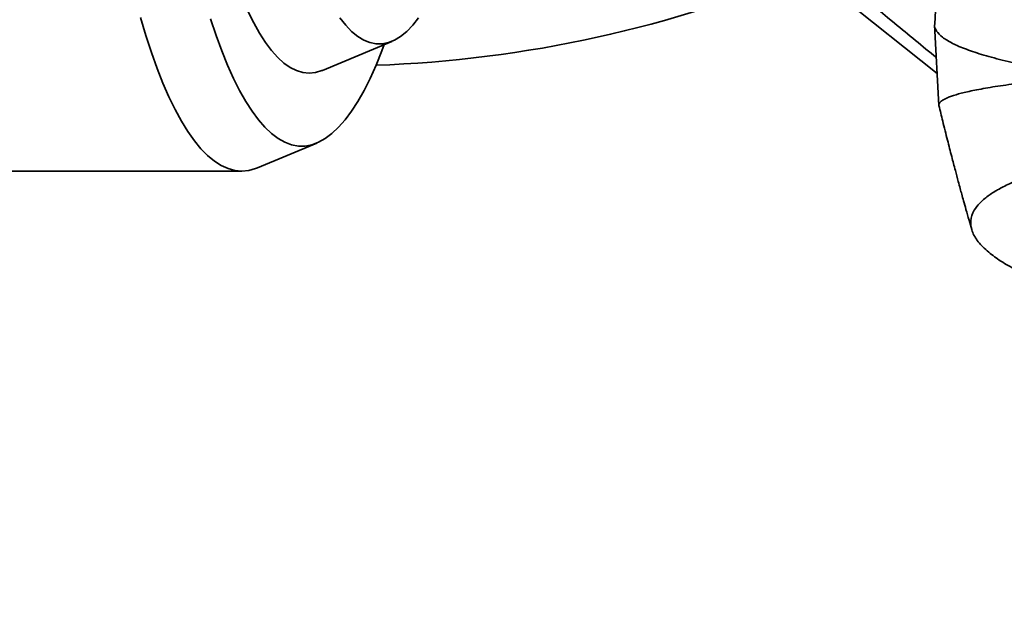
# Model space of a CAD drawing. Header units: millimetres. Extents: x 0 to 11920, y 0 to 8400.
# Tile 32 of 47: x 8579 to 8854, y 4380 to 4544. Entities that reach past the tile are written whole.
import ezdxf

# ---------------------------------------------------------------- set-up
doc = ezdxf.new("R2010")
doc.units = ezdxf.units.MM
doc.header["$LTSCALE"] = 20
doc.layers.add('THICK_LINE', color=7, linetype='Continuous')
doc.styles.add('SLDTEXTSTYLE0', font='TXT', dxfattribs={"width": 0.605})
doc.dimstyles.new('SLDDIMSTYLE0', dxfattribs={"dimtxt": 70, "dimasz": 70, "dimexe": 0, "dimexo": 0.0625, "dimgap": 17.5, "dimtad": 1, "dimdec": 4, "dimlfac": 20, "dimzin": 12, "dimdsep": 46, "dimtxsty": 'SLDTEXTSTYLE0', "dimsah": 1, "dimcen": 0.09, "dimadec": 1, "dimazin": 3, "dimtfac": 1, "dimtofl": 0, "dimtmove": 0, "dimatfit": 3, "dimfxl": 1, "dimfrac": 2, "dimtolj": 1, "dimtzin": 12, "dimarcsym": 0})

# ---------------------------------------------------------------- blocks, each defined once
blk = doc.blocks.new('_D')
at = {"layer": 'THICK_LINE'}
for p, q in [((10790.83, 4875.03), (11665.94, 4875.03)), ((5806.54, 4370.76), (5712.48, 4354.17))]:
    blk.add_line(p, q, dxfattribs=at)
blk.add_arc((8666.42, 4875.03), 2969.52, 190, 0, dxfattribs=at)
for points in [[(11635.94, 4875.03), (11625.12, 4805.15), (11645.11, 4804.92)], [(5742.02, 4359.38), (5745.16, 4288.74), (5764.82, 4292.44)]]:
    blk.add_solid(points, dxfattribs=at)
at = {"layer": 'THICK_LINE', "insert": (8818.29, 1998.04), "char_height": 70, "attachment_point": 1, "rotation": 5, "style": 'SLDTEXTSTYLE0'}
blk.add_mtext('170°', dxfattribs=at)

msp = doc.modelspace()

# ---------------------------------------------------------------- linework, layer by layer
at = {"color": 7, "linetype": 'Continuous', "lineweight": 35}
for p, q in [((8836.5437844, 4573.7302945), (8834.9348306, 4543.2567588)), ((8799.3822254, 4558.2771514), (8835.6422975, 4529.4345878)), ((8834.9245756, 4543.0283291), (8836.117604, 4520.432222)), ((8663.4451607, 4530.2700752), (8682.8445909, 4538.3933642)), ((8645.234983, 4502.9545446), (8661.8655529, 4509.918405)), ((8404.987711, 4502.0304045), (8640.8096055, 4502.0304045))]:
    msp.add_line(p, q, dxfattribs=at)
at = {"color": 7, "linetype": 'Continuous', "lineweight": 35, "flags": 128}
for points in [[(8642.54203, 4546.8459961), (8644.1413868, 4543.6002035), (8645.7770783, 4540.6753854), (8647.4452841, 4538.0783731), (8649.1421081, 4535.8152318), (8650.8635873, 4533.8912473), (8652.6057011, 4532.3109131), (8654.3643806, 4531.0779201), (8656.1355185, 4530.1951482), (8657.9149782, 4529.664659), (8659.6986036, 4529.4876914), (8661.482229, 4529.664659), (8663.2616887, 4530.1951482), (8663.4451607, 4530.2700752)], [(8612.4525925, 4545.0464163), (8613.9456887, 4540.0306772), (8615.4913723, 4535.2909517), (8617.0866176, 4530.8365181), (8618.7283017, 4526.676096), (8620.413211, 4522.8178297), (8622.1380472, 4519.269272), (8623.8994339, 4516.0373692), (8625.693923, 4513.1284481), (8627.5180017, 4510.548203), (8629.3680995, 4508.3016848), (8631.2405945, 4506.3932911), (8633.1318212, 4504.8267578), (8635.0380776, 4503.6051514), (8636.9556321, 4502.7308633), (8638.8807309, 4502.2056049), (8640.8096055, 4502.0304045), (8642.7384802, 4502.2056049), (8644.6635789, 4502.7308633), (8645.234983, 4502.9545446)], [(8632.0739208, 4544.6722955), (8633.6010728, 4540.0743433), (8635.1772802, 4535.7643562), (8636.7993231, 4531.7511394), (8638.4638876, 4528.0428915), (8640.167573, 4524.6471884), (8641.906899, 4521.5709672), (8643.6783121, 4518.8205125), (8645.4781935, 4516.4014433), (8647.3028661, 4514.3187016), (8649.1486021, 4512.5765424), (8651.0116309, 4511.1785248), (8652.8881464, 4510.1275049), (8654.774315, 4509.4256297), (8656.6662834, 4509.0743333), (8658.5601863, 4509.0743333), (8660.4521547, 4509.4256297), (8662.3383233, 4510.1275049), (8664.2148388, 4511.1785248), (8666.0778676, 4512.5765424), (8667.9236036, 4514.3187016), (8669.7482762, 4516.4014433), (8671.5481576, 4518.8205125), (8673.3195707, 4521.5709672), (8675.0588967, 4524.6471884), (8676.7625821, 4528.0428915), (8678.4271466, 4531.7511394), (8680.0491895, 4535.7643562), (8680.7010697, 4537.4957893)], [(8668.2601458, 4545.0030704), (8669.9124552, 4542.9284308), (8671.5877374, 4541.1917498), (8673.2818925, 4539.7972775), (8674.9907747, 4538.7484263), (8676.710202, 4538.047763), (8678.4359668, 4537.6970021), (8680.1638458, 4537.6970021), (8681.8896106, 4538.047763), (8683.609038, 4538.7484263), (8685.3179202, 4539.7972775), (8687.0120753, 4541.1917498), (8688.6873574, 4542.9284308), (8690.3396669, 4545.0030704)]]:
    msp.add_lwpolyline(points, dxfattribs=at)
at = {"color": 7, "linetype": 'Continuous', "lineweight": 35}
msp.add_arc((8666.4239933, 4875.0304045), 343.5265853, 271.999668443, 292.850063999, dxfattribs=at)
for points, knots in [([(8835.4091816, 4533.8498303), (8831.5032342, 4537.0598716), (8817.067208, 4548.9238916), (8802.5410847, 4560.8488514), (8791.9452864, 4569.5472815)], [0, 0, 0, 0, 0.2705694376, 1, 1, 1, 1]), ([(8834.9922848, 4543.292968), (8834.9666253, 4543.2054517), (8834.7707624, 4542.5374252), (8835.3506581, 4541.2873543), (8836.9600915, 4539.5554224), (8839.7608247, 4537.8446408), (8843.6287502, 4536.1659103), (8848.5547798, 4534.533461), (8854.4918001, 4532.9566593), (8861.4125766, 4531.4464432), (8869.2151792, 4530.0004219), (8875.16619, 4529.1044244), (8878.1408839, 4528.6565478)], [0, 0, 0, 0, 0.0165453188, 0.126293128, 0.2360311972, 0.3457493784, 0.4554390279, 0.5650912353, 0.6738990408, 0.7826564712, 0.8913578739, 1, 1, 1, 1]), ([(8836.1262173, 4520.4132335), (8836.1240261, 4520.5959794), (8836.11945, 4520.977612), (8836.548454, 4521.4984513), (8837.3274085, 4522.0596572), (8838.3808447, 4522.5697051), (8839.9565864, 4523.1690536), (8842.3009213, 4523.8835799), (8846.1040636, 4524.7409397), (8851.042929, 4525.6184635), (8857.1471736, 4526.5183255), (8863.4695653, 4527.2125607), (8869.6090546, 4527.9381852), (8874.2761877, 4528.2164118), (8877.2010324, 4528.5495136), (8878.1406569, 4528.6565246)], [0, 0, 0, 0, 0.0581707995, 0.1214793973, 0.184909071, 0.249722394, 0.2966743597, 0.390813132, 0.4907352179, 0.5993463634, 0.7085838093, 0.8193489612, 0.8922688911, 0.9653907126, 1, 1, 1, 1]), ([(8836.1207575, 4520.4357691), (8836.4730729, 4518.9726887), (8837.2535798, 4515.7314329), (8838.4529646, 4510.9445219), (8839.6342488, 4506.3426078), (8840.6479627, 4502.4853589), (8841.4473184, 4499.4973705), (8842.0470904, 4497.2836503), (8842.5377691, 4495.4878173), (8843.0732574, 4493.5436885), (8843.7516948, 4491.1060542), (8844.508823, 4488.4146004), (8845.0493401, 4486.5273555), (8845.3016276, 4485.6464802)], [0, 0, 0, 0, 0.1258297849, 0.2787587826, 0.4107854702, 0.52158428, 0.610824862, 0.668507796, 0.7128671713, 0.7668452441, 0.8371386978, 0.9239841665, 1, 1, 1, 1]), ([(8940.0734887, 4440.7842874), (8937.7367627, 4441.7509352), (8933.0626413, 4443.6845077), (8923.2921392, 4447.5333676), (8906.6190292, 4454.2881215), (8888.4108343, 4461.5256916), (8872.3520885, 4467.9342446), (8863.8108691, 4471.3958449), (8857.7494588, 4474.2400161), (8853.3639113, 4476.8134494), (8849.7166472, 4479.458972), (8846.9325165, 4482.2648338), (8845.2136293, 4485.2298582), (8844.8268135, 4488.175088), (8845.7051215, 4490.8070718), (8847.4729273, 4493.1101567), (8849.6916702, 4495.0312308), (8852.4781095, 4496.8257639), (8855.6301342, 4498.435201), (8859.1694479, 4499.9239089), (8863.5310746, 4501.4775223), (8868.9977772, 4503.0941822), (8875.7730315, 4504.7302134), (8883.0343951, 4506.1772912), (8890.7903956, 4507.457534), (8899.0340942, 4508.5878184), (8907.9449508, 4509.5871198), (8917.3910439, 4510.4342375), (8927.2190218, 4511.1189658), (8937.2913984, 4511.6404461), (8947.2364173, 4511.990999), (8956.9501365, 4512.1933653), (8967.0271668, 4512.2745896), (8977.9213044, 4512.2151066), (8989.800418, 4511.9828553), (9002.3708158, 4511.5593984), (9015.6243287, 4510.9170451), (9029.2803096, 4510.0429578), (9042.9298958, 4508.9612083), (9056.3303165, 4507.670937), (9066.686438, 4506.5469628), (9072.3675224, 4505.8033052), (9073.8446458, 4505.6099488)], [0, 0, 0, 0, 0.0265171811, 0.0530419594, 0.1060860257, 0.2121809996, 0.2523469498, 0.2825062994, 0.3073048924, 0.329574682, 0.3518447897, 0.3785169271, 0.4053706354, 0.4328055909, 0.4604409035, 0.4805183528, 0.5005956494, 0.5187156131, 0.5368354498, 0.5529927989, 0.5691500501, 0.5917243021, 0.6134261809, 0.6351277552, 0.65531779, 0.6755077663, 0.6963192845, 0.7171305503, 0.7372192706, 0.7573077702, 0.7769791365, 0.7941715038, 0.8113638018, 0.8318130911, 0.8522623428, 0.8736961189, 0.8970548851, 0.9206704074, 0.9442862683, 0.9681626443, 0.9917220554, 1, 1, 1, 1])]:
    msp.add_open_spline(points, degree=3, knots=knots, dxfattribs=at)
at = {"layer": 'THICK_LINE'}
for radius in [2864, 1057]:
    msp.add_arc((8666.4239933, 4875.0304045), radius, 190, 170, dxfattribs=at)

# ---------------------------------------------------------------- dimensions: what is measured, and where the dimension line sits
dim = msp.add_angular_dim_2l(base=(8925.2343102, 1916.814946), line1=((7625.4821984, 4691.4842807), (5845.9345887, 4377.7020236)), line2=((8666.4239933, 4875.0304045), (10750.8294271, 4875.0304045)), dimstyle='SLDDIMSTYLE0', dxfattribs=at)
dim.commit()
dim.dimension.update_dxf_attribs({"geometry": '_D', "text_midpoint": (8925.2343102, 1916.814946), "dimtype": 162})

doc.saveas('drawing.dxf')
